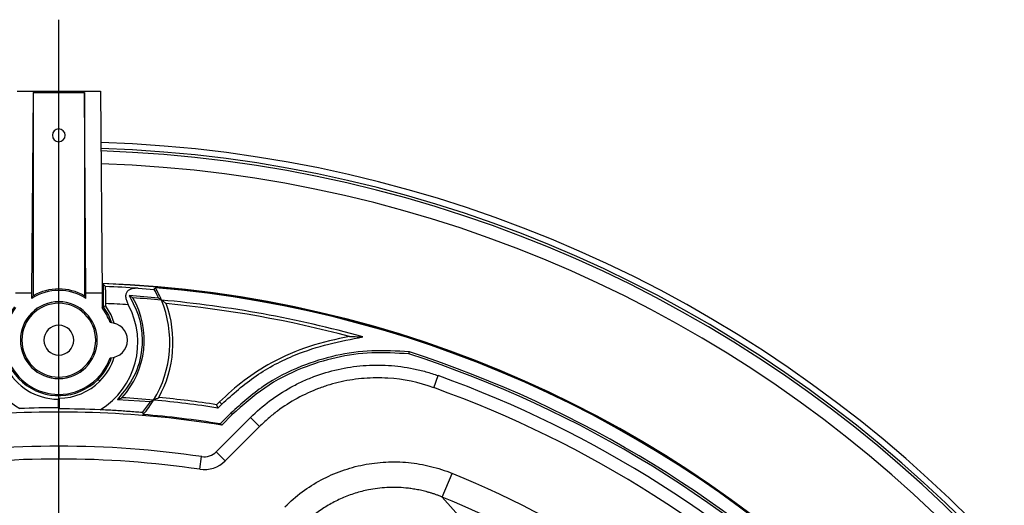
# Model space of a CAD drawing. Header units: millimetres. Extents: x 0 to 594, y 0 to 420.
# Tile 34 of 38: x 379 to 418, y 301 to 320. Entities that reach past the tile are written whole.
import ezdxf

# ---------------------------------------------------------------- set-up
doc = ezdxf.new("R2010")
doc.units = ezdxf.units.MM
doc.layers.add('SLD-0', color=7, linetype='Continuous')

# ---------------------------------------------------------------- blocks, each defined once
blk = doc.blocks.new('SW_CENTERMARKSYMBOL_1')
at = {"layer": 'SLD-0', "color": 0}
blk.add_line((0, 1.667), (0, 55.099), dxfattribs=at)

msp = doc.modelspace()

# ---------------------------------------------------------------- linework, layer by layer
at = {"color": 7, "linetype": 'Continuous', "lineweight": 25}
for p, q in [((379.314, 316.847), (382.571, 316.847)), ((379.943, 316.79), (379.884, 308.956)), ((379.943, 316.79), (381.943, 316.79)), ((379.943, 316.79), (379.943, 308.855)), ((382.001, 308.956), (381.943, 316.79)), ((381.943, 316.79), (381.943, 308.855)), ((382.571, 316.847), (382.63, 308.956)), ((382.676, 309.315), (382.676, 308.423)), ((379.884, 308.956), (379.256, 308.956)), ((379.884, 308.956), (379.884, 308.751)), ((382.001, 308.751), (382.001, 308.956)), ((382.63, 308.956), (382.001, 308.956)), ((382.63, 308.956), (382.63, 308.401)), ((384.037, 309.148), (384.67, 309.104)), ((380.943, 308.565), (380.943, 308.623)), ((382.775, 308.456), (382.775, 308.55)), ((384.836, 308.77), (383.691, 308.865)), ((380.943, 305.681), (380.943, 305.623)), ((382.475, 305.591), (382.545, 305.521)), ((395.572, 305.269), (395.741, 305.74)), ((380.914, 304.814), (380.914, 304.483)), ((380.943, 304.843), (380.943, 304.453)), ((380.957, 304.857), (380.957, 304.439)), ((383.228, 304.808), (384.522, 304.723)), ((383.243, 304.823), (383.249, 304.816)), ((387.213, 304.715), (387.103, 304.605)), ((387.213, 304.715), (387.299, 304.628)), ((387.146, 304.475), (387.299, 304.628)), ((387.086, 302.765), (388.424, 304.104)), ((387.653, 304.275), (387.235, 303.857)), ((387.71, 304.217), (387.299, 303.806)), ((387.71, 304.217), (387.653, 304.275)), ((388.778, 303.75), (388.424, 304.104)), ((388.778, 303.75), (387.44, 302.412)), ((380.943, 302.983), (380.943, 302.483)), ((387.44, 302.412), (387.086, 302.765)), ((386.445, 302.082), (386.518, 302.577)), ((395.908, 300.998), (396.287, 301.923)), ((395.908, 300.998), (396.652, 300.149))]:
    msp.add_line(p, q, dxfattribs=at)
at = {"color": 7, "linetype": 'Continuous', "lineweight": 25, "flags": 128}
for points in [[(382.769, 309.218), (382.717, 309.272), (382.676, 309.315)], [(384.67, 309.104), (384.694, 309.142), (384.713, 309.172)], [(382.775, 308.456), (382.719, 308.437), (382.676, 308.423)], [(382.676, 308.423), (382.879, 308.094), (382.999, 307.805)], [(383.109, 307.787), (382.981, 308.113), (382.775, 308.456)], [(394.604, 306.586), (394.614, 306.631), (394.621, 306.666)], [(380.914, 304.814), (380.93, 304.83), (380.943, 304.843)], [(380.943, 304.843), (380.951, 304.851), (380.957, 304.857)], [(383.228, 304.808), (383.24, 304.813), (383.249, 304.816)], [(380.943, 304.453), (380.926, 304.47), (380.914, 304.483)], [(380.957, 304.439), (380.949, 304.447), (380.943, 304.453)], [(384.206, 304.295), (384.223, 304.254), (384.236, 304.221)], [(387.103, 304.605), (387.127, 304.532), (387.146, 304.475)], [(387.299, 303.806), (387.263, 303.835), (387.235, 303.857)]]:
    msp.add_lwpolyline(points, dxfattribs=at)
at = {"color": 7, "linetype": 'Continuous', "lineweight": 25}
for centre, radius, start, end in [((380.943, 315.123), 0.25, 90, 270), ((380.943, 315.123), 0.25, 270, 90), ((380.943, 264.537), 50.333, 1.871, 88.129), ((380.943, 264.537), 50.1, 1.8817, 88.1183), ((380.943, 264.537), 50, 1.8863, 88.1137), ((380.943, 264.537), 49.5, 1.9096, 88.0904), ((380.943, 264.537), 44.834, 2.1528, 87.8472), ((380.943, 264.537), 44.825, 2.1534, 87.8466), ((380.943, 307.123), 1.942, 56.9791, 123.0209), ((380.943, 307.123), 2, 60, 120), ((380.943, 264.537), 44.718, 86.032, 87.6592), ((380.943, 307.037), 4.262, 23.9984, 29.0148), ((380.943, 264.537), 44.794, 4.829, 85.171), ((380.943, 307.037), 4.333, 22.4094, 29.5186), ((380.943, 307.123), 1.5, 90, 270), ((380.943, 307.123), 1.442, 90, 270), ((380.943, 307.123), 1.5, 270, 90), ((380.943, 307.123), 1.442, 270, 90), ((380.943, 264.537), 44.052, 86.4684, 87.6162), ((380.943, 307.123), 3.333, 317.6701, 29.721), ((380.943, 264.537), 44.333, 84.8155, 86.2561), ((380.943, 307.037), 4.333, 328.67, 22.4094), ((380.943, 307.037), 4.456, 331.1565, 19.8379), ((380.943, 264.537), 44.333, 74.4752, 84.8155), ((380.943, 264.537), 44.211, 75.1318, 84.5603), ((380.943, 307.123), 2.309, 144.3257, 269.2782), ((380.943, 307.123), 2.167, 143.1301, 315), ((380.943, 307.123), 2.116, 142.8577, 270), ((380.943, 307.037), 3.085, 301.5042, 28.4143), ((380.943, 307.123), 2.116, 18.8597, 37.1423), ((382.943, 307.123), 0.684, 270.23, 89.77), ((380.943, 307.123), 0.583, 90, 270), ((380.943, 307.123), 0.583, 270, 90), ((380.943, 307.037), 3, 180, 239.443), ((380.943, 264.537), 44.294, 17.9876, 72.0124), ((380.943, 307.123), 2.116, 270, 341.1403), ((380.943, 307.123), 2.167, 315, 341.6593), ((380.943, 307.123), 2.266, 315, 342.9672), ((380.943, 264.537), 44.213, 17.9987, 72.0013), ((380.943, 307.123), 2.266, 270.3678, 315), ((380.943, 264.537), 43.78, 19.7563, 70.2437), ((380.943, 264.537), 43.28, 19.7563, 70.2437), ((380.943, 264.537), 40.417, 84.7453, 86.5044), ((380.943, 307.037), 4.262, 319.9618, 327.1236), ((380.943, 307.037), 4.333, 319.4737, 328.67), ((380.943, 264.537), 40.417, 81.1717, 84.7453), ((380.943, 264.537), 40.539, 81.2594, 84.4754), ((380.943, 264.537), 39.78, 80.8056, 94.5289), ((380.943, 264.537), 39.946, 90.0417, 92.1882), ((380.943, 264.537), 39.902, 87.6844, 89.9791), ((380.943, 264.537), 39.821, 80.9079, 85.2553), ((380.943, 264.537), 38.447, 90, 98.3381), ((380.943, 264.537), 38.447, 81.6619, 90), ((386.615, 303.237), 0.667, 261.6619, 315), ((380.943, 264.537), 37.947, 90, 98.3381), ((380.943, 264.537), 37.947, 81.6619, 90), ((386.615, 303.237), 1.167, 261.6619, 315), ((380.943, 264.537), 40.412, 22.315, 67.685), ((380.943, 264.537), 39.413, 48.3, 67.685)]:
    msp.add_arc(centre, radius, start, end, dxfattribs=at)
for points, knots in [([(382.775, 308.55), (382.775, 308.637), (382.775, 308.811), (382.773, 309.031), (382.771, 309.186), (382.77, 309.207), (382.769, 309.218)], [0, 0, 0, 0, 0.249993, 0.499781, 0.749455, 1, 1, 1, 1]), ([(384.037, 309.148), (383.957, 309.148), (383.837, 309.148), (383.697, 309.096), (383.608, 309.03), (383.553, 308.926), (383.548, 308.79), (383.587, 308.644), (383.633, 308.551), (383.656, 308.505)], [0, 0, 0, 0, 0.248218, 0.373576, 0.499197, 0.624073, 0.749029, 0.874697, 1, 1, 1, 1]), ([(379.943, 308.855), (379.932, 308.836), (379.912, 308.802), (379.893, 308.767), (379.884, 308.751)], [0, 0, 0, 0, 0.56, 1, 1, 1, 1]), ([(382.001, 308.751), (381.99, 308.771), (381.971, 308.806), (381.951, 308.84), (381.943, 308.855)], [0, 0, 0, 0, 0.56, 1, 1, 1, 1]), ([(383.691, 308.865), (383.859, 308.536), (384.083, 308.098), (384.201, 307.374), (384.203, 306.642), (383.943, 305.675), (383.476, 305.107), (383.243, 304.823)], [0, 0, 0, 0, 0.250238, 0.333884, 0.500664, 0.750297, 1, 1, 1, 1]), ([(383.691, 308.865), (383.719, 308.848), (383.769, 308.818), (383.816, 308.789), (383.837, 308.776)], [0, 0, 0, 0, 0.56, 1, 1, 1, 1]), ([(384.836, 308.77), (384.858, 308.755), (384.895, 308.728), (384.932, 308.701), (384.949, 308.689)], [0, 0, 0, 0, 0.56, 1, 1, 1, 1]), ([(385.134, 308.549), (385.1, 308.575), (385.039, 308.622), (384.976, 308.668), (384.949, 308.689)], [0, 0, 0, 0, 0.56, 1, 1, 1, 1]), ([(392.287, 307.268), (391.762, 307.157), (390.707, 306.935), (389.328, 306.322), (388.15, 305.578), (387.525, 305.003), (387.213, 304.715)], [0, 0, 0, 0, 0.278224, 0.559427, 0.779313, 1, 1, 1, 1]), ([(387.299, 304.628), (387.733, 305.015), (388.601, 305.788), (390.047, 306.543), (391.469, 306.994), (392.362, 307.166), (392.809, 307.253)], [0, 0, 0, 0, 0.279927, 0.56066, 0.780176, 1, 1, 1, 1]), ([(392.287, 307.268), (392.385, 307.265), (392.561, 307.26), (392.733, 307.255), (392.809, 307.253)], [0, 0, 0, 0, 0.56, 1, 1, 1, 1]), ([(394.621, 306.666), (394.133, 306.696), (393.171, 306.756), (391.746, 306.557), (390.314, 306.112), (388.897, 305.383), (388.067, 304.644), (387.653, 304.275)], [0, 0, 0, 0, 0.1925373, 0.378795, 0.5633743, 0.7820013, 1, 1, 1, 1]), ([(394.604, 306.586), (394.12, 306.615), (393.169, 306.673), (391.758, 306.476), (390.342, 306.035), (388.941, 305.313), (388.12, 304.582), (387.71, 304.217)], [0, 0, 0, 0, 0.192677, 0.378931, 0.563472, 0.78205, 1, 1, 1, 1]), ([(388.424, 304.104), (388.66, 304.339), (388.909, 304.554), (389.433, 304.948), (389.709, 305.126), (390.142, 305.365), (390.291, 305.44), (390.592, 305.579), (390.744, 305.642), (391.206, 305.817), (391.52, 305.911), (392, 306.019), (392.162, 306.049), (392.489, 306.098), (392.655, 306.117), (393.149, 306.157), (393.478, 306.159), (394.132, 306.119), (394.458, 306.076), (394.945, 305.976), (395.107, 305.936), (395.427, 305.847), (395.585, 305.796), (395.741, 305.74)], [0, 0, 0, 0, 0.125, 0.125, 0.25, 0.25, 0.3125, 0.3125, 0.375, 0.375, 0.5, 0.5, 0.5625, 0.5625, 0.625, 0.625, 0.75, 0.75, 0.875, 0.875, 0.9375, 0.9375, 1, 1, 1, 1]), ([(395.572, 305.269), (394.991, 305.478), (394.394, 305.601), (393.63, 305.649), (393.476, 305.653), (393.168, 305.651), (393.015, 305.644), (392.558, 305.608), (392.257, 305.563), (391.81, 305.464), (391.662, 305.425), (391.368, 305.338), (391.222, 305.288), (390.79, 305.126), (390.513, 304.998), (389.979, 304.705), (389.723, 304.54), (389.353, 304.263), (389.233, 304.166), (389, 303.964), (388.887, 303.859), (388.778, 303.75)], [0, 0, 0, 0, 0.25, 0.25, 0.3125, 0.3125, 0.375, 0.375, 0.5, 0.5, 0.5625, 0.5625, 0.625, 0.625, 0.75, 0.75, 0.875, 0.875, 0.9375, 0.9375, 1, 1, 1, 1]), ([(383.243, 304.823), (383.24, 304.82), (383.235, 304.815), (383.23, 304.81), (383.228, 304.808)], [0, 0, 0, 0, 0.559986, 1, 1, 1, 1]), ([(383.249, 304.816), (383.279, 304.828), (383.333, 304.849), (383.384, 304.869), (383.407, 304.878)], [0, 0, 0, 0, 0.56, 1, 1, 1, 1]), ([(384.522, 304.723), (384.545, 304.734), (384.586, 304.755), (384.626, 304.775), (384.644, 304.784)], [0, 0, 0, 0, 0.56, 1, 1, 1, 1]), ([(384.644, 304.784), (384.682, 304.803), (384.751, 304.838), (384.816, 304.872), (384.845, 304.887)], [0, 0, 0, 0, 0.56, 1, 1, 1, 1]), ([(384.206, 304.295), (384.024, 304.31), (383.667, 304.341), (383.121, 304.378), (382.74, 304.397), (382.555, 304.406)], [0, 0, 0, 0, 0.344694, 0.68007, 1, 1, 1, 1]), ([(389.769, 300.62), (389.978, 300.829), (390.202, 301.022), (390.677, 301.374), (390.926, 301.531), (391.441, 301.806), (391.709, 301.924), (392.123, 302.072), (392.265, 302.117), (392.549, 302.196), (392.692, 302.23), (393.123, 302.315), (393.413, 302.351), (393.851, 302.373), (393.998, 302.375), (394.292, 302.368), (394.44, 302.359), (394.88, 302.316), (395.168, 302.267), (395.734, 302.126), (396.013, 302.035), (396.287, 301.923)], [0, 0, 0, 0, 0.125, 0.125, 0.25, 0.25, 0.375, 0.375, 0.4375, 0.4375, 0.5, 0.5, 0.625, 0.625, 0.6875, 0.6875, 0.75, 0.75, 0.875, 0.875, 1, 1, 1, 1]), ([(395.908, 300.998), (395.868, 301.014), (395.791, 301.045), (395.673, 301.088), (395.557, 301.128), (395.443, 301.163), (395.329, 301.196), (395.217, 301.225), (395.107, 301.252), (394.999, 301.275), (394.893, 301.295), (394.789, 301.313), (394.687, 301.328), (394.588, 301.341), (394.396, 301.361), (394.113, 301.378), (393.741, 301.372), (393.38, 301.34), (393.056, 301.288), (392.765, 301.222), (392.504, 301.148), (392.247, 301.059), (391.996, 300.957), (391.751, 300.842), (391.514, 300.714), (391.286, 300.574), (391.067, 300.424), (390.858, 300.263), (390.66, 300.094), (390.535, 299.974), (390.474, 299.914)], [0, 0, 0, 0, 0.021591, 0.042833, 0.063711, 0.084208, 0.104312, 0.12401, 0.143288, 0.162135, 0.18054, 0.198492, 0.215983, 0.233003, 0.249544, 0.314537, 0.377953, 0.439581, 0.499241, 0.545463, 0.591742, 0.638011, 0.684204, 0.730253, 0.776092, 0.821658, 0.866889, 0.911726, 0.956114, 1, 1, 1, 1])]:
    msp.add_open_spline(points, degree=3, knots=knots, dxfattribs=at)

# ---------------------------------------------------------------- block references
at = {"layer": 'SLD-0', "color": 7}
msp.add_blockref('SW_CENTERMARKSYMBOL_1', (380.943, 264.537), dxfattribs=at)

doc.saveas('drawing.dxf')
